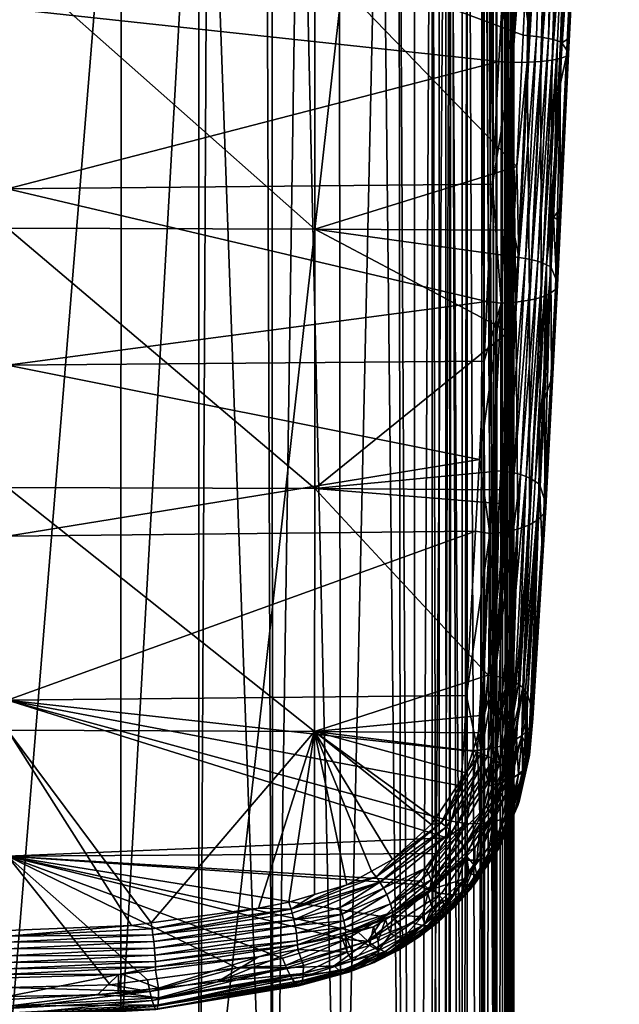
# Model space of a CAD drawing. Extents: x -0.027 to 0.027, y -0.227 to 0.027.
# Tile 18 of 256: x 0 to 0.018, y -0.109 to -0.079. Entities that reach past the tile are written whole.
import ezdxf

# ---------------------------------------------------------------- set-up
doc = ezdxf.new("R2010")
doc.units = 0
doc.layers.add('mesh', color=7, linetype='CONTINUOUS')

msp = doc.modelspace()

# ---------------------------------------------------------------- meshes
at = {"layer": 'mesh'}
mesh = msp.add_polyface(dxfattribs=at)
corners = [(0, -0.10896, 0.174647), (0.004404, -0.108625, 0.173943), (0, -0.108871, 0.174136), (0, -0.108942, 0.175166), (0.004457, -0.108713, 0.174451), (0, -0.108821, 0.175659), (0.004499, -0.108694, 0.174968), (-0.004457, -0.108713, 0.174451), (-0.004498, -0.108694, 0.174968), (0, -0.110743, 0.109225), (-0.00341, -0.123271, 0.116738), (0, -0.152593, 0.134395), (-0.00341, -0.120403, 0.115015), (-0.003412, -0.110798, 0.109244), (0.003409, -0.110798, 0.109244), (0.003409, -0.109902, 0.108706), (0.00341, -0.123271, 0.116738), (-0.013277, -0.162227, 0.162685), (-0.012969, -0.058647, 0.100629), (-0.012971, -0.162154, 0.162806), (-0.012752, -0.162133, 0.162841), (-0.012227, -0.058576, 0.100747), (-0.012228, -0.162083, 0.162925), (-0.013784, -0.162369, 0.162449), (-0.013655, -0.058808, 0.10036), (-0.013657, -0.162317, 0.162536), (-0.015209, -0.114158, 0.125408), (-0.015112, -0.060103, 0.098206), (-0.015161, -0.16475, 0.158457), (0.015161, -0.16475, 0.158457), (0.015112, -0.060103, 0.098206), (0.015209, -0.114158, 0.125408), (-0.005747, -0.123132, 0.116969), (-0.003413, -0.152787, 0.134476), (-0.00795, -0.068128, 0.084795), (-0.007967, -0.122765, 0.11758), (0.005747, -0.123132, 0.116969), (0.007609, -0.177458, 0.150271), (0.007967, -0.122765, 0.11758), (0.014922, -0.063605, 0.092321), (0.014977, -0.172849, 0.157943), (0.01434, -0.1739, 0.156193), (0.01495, -0.172989, 0.157709), (0.014315, -0.064758, 0.090404), (0.010011, -0.122182, 0.11855), (0.011762, -0.17599, 0.152715), (0.011809, -0.121401, 0.11985), (-0.014589, -0.059285, 0.099567), (-0.014244, -0.059051, 0.099956), (-0.014245, -0.16256, 0.162131), (-0.013276, -0.058719, 0.100509), (-0.01275, -0.058626, 0.100664), (-0.014995, -0.059719, 0.098845), (-0.014847, -0.059539, 0.099144), (-0.014996, -0.163228, 0.161019), (-0.013782, -0.058861, 0.100273), (0.014589, -0.059285, 0.099567), (0.014603, -0.162803, 0.161726), (0.014245, -0.16256, 0.162131), (0.013277, -0.162227, 0.162685), (0.01331, -0.058727, 0.100496), (0.013657, -0.162317, 0.162536), (0.012971, -0.162154, 0.162806), (0.01275, -0.058626, 0.100664), (0.012752, -0.162133, 0.162841), (0.012228, -0.162083, 0.162925), (0.012969, -0.058647, 0.100629), (0.014995, -0.059719, 0.098845), (0.01503, -0.059832, 0.098657), (0.014996, -0.163228, 0.161019), (0.013784, -0.162369, 0.162449), (0.013819, -0.058876, 0.100248), (0.013655, -0.058808, 0.10036), (0, -0.045545, 0.093337), (0.012227, -0.058576, 0.100747), (0, -0.167601, 0.166675), (-0.009961, -0.176759, 0.151434), (-0.010011, -0.122182, 0.11855), (-0.011809, -0.121401, 0.11985), (0.009905, -0.176814, 0.151344)]
mesh.append_faces([[corners[k] for k in face] for face in [(0, 1, 2, 2), (3, 4, 0, 0), (5, 6, 3, 3), (7, 0, 2, 2), (8, 3, 0, 0), (9, 10, 11, 11), (9, 12, 10, 10), (13, 12, 9, 9), (9, 14, 15, 15), (9, 16, 14, 14), (11, 16, 9, 9), (17, 18, 19, 19), (20, 21, 22, 22), (23, 24, 25, 25), (26, 27, 28, 28), (29, 30, 31, 31), (32, 12, 13, 13), (32, 10, 12, 12), (33, 10, 32, 32), (32, 34, 35, 35), (15, 14, 36, 36), (14, 16, 36, 36), (36, 37, 38, 38), (31, 39, 40, 40), (41, 42, 43, 43), (44, 45, 46, 46), (47, 48, 49, 49), (25, 50, 17, 17), (19, 51, 20, 20), (18, 51, 19, 19), (52, 53, 54, 54), (49, 55, 23, 23), (48, 55, 49, 49), (56, 57, 58, 58), (59, 60, 61, 61), (62, 60, 59, 59), (63, 64, 65, 65), (63, 62, 64, 64), (66, 60, 62, 62), (67, 68, 69, 69), (70, 71, 58, 58), (61, 71, 70, 70), (60, 72, 61, 61), (73, 74, 75, 75), (75, 22, 21, 21), (76, 77, 78, 78), (76, 35, 77, 77), (38, 79, 44, 44)]])
mesh = msp.add_polyface(dxfattribs=at)
corners = [(0.016847, -0.079999, 0.162351), (0.016816, -0.079924, 0.162796), (0.016834, -0.07955, 0.16272), (0.017177, -0.0729, 0.161828), (0.017201, -0.072955, 0.161416), (0.016788, -0.08007, 0.161894), (0.017115, -0.073033, 0.160786), (0.016626, -0.080136, 0.161439), (0.016887, -0.073087, 0.160275), (0.016362, -0.080192, 0.161018), (0.016563, -0.073124, 0.159855), (0.016013, -0.080232, 0.160664), (0.016594, -0.084659, 0.163754), (0.018327, -0.048662, 0.15883), (0.016975, -0.072742, 0.162944), (0.016652, -0.079668, 0.163799), (0.016593, -0.080932, 0.163955), (0.017965, -0.046671, 0.160718), (0.016391, -0.072647, 0.163804), (0.016252, -0.079539, 0.164446), (0.016077, -0.079509, 0.164576), (0.016439, -0.083047, 0.164605), (0.016603, -0.079642, 0.163922), (0.016401, -0.079572, 0.164289), (0.015924, -0.086233, 0.166011), (0.016519, -0.079607, 0.164111), (0.016073, -0.086285, 0.165859), (0.015997, -0.072616, 0.16396), (0.015798, -0.072604, 0.163999), (0.016244, -0.060517, 0.162972), (0.017207, -0.07297, 0.161306), (0.016982, -0.073065, 0.160487), (0.017142, -0.073014, 0.160941), (0.016732, -0.073105, 0.160075), (0.016382, -0.073134, 0.159707), (0.016193, -0.073144, 0.15955), (0.017238, -0.048913, 0.156392), (0.015982, -0.073146, 0.159444), (0.017979, -0.048866, 0.15704), (0.018228, -0.048824, 0.157472), (0.018373, -0.048774, 0.157937), (0.016836, -0.072704, 0.163331), (0.016915, -0.072724, 0.163136), (0.016097, -0.072622, 0.163941), (0.016561, -0.072665, 0.163664), (0.017722, -0.046611, 0.16131), (0.017391, -0.046574, 0.161604)]
mesh.append_faces([[corners[k] for k in face] for face in [(0, 1, 2, 2), (3, 4, 2, 2), (5, 6, 7, 7), (8, 9, 7, 7), (9, 10, 11, 11), (12, 1, 0, 0), (3, 13, 4, 4), (2, 14, 3, 3), (2, 15, 14, 14), (1, 15, 2, 2), (1, 16, 15, 15), (17, 3, 14, 14), (18, 19, 20, 20), (21, 15, 16, 16), (21, 22, 15, 15), (23, 24, 19, 19), (25, 26, 23, 23), (27, 28, 29, 29), (2, 30, 0, 0), (2, 4, 30, 30), (7, 6, 31, 31), (5, 32, 6, 6), (0, 32, 5, 5), (30, 32, 0, 0), (8, 7, 31, 31), (33, 9, 8, 8), (11, 10, 34, 34), (9, 33, 10, 10), (35, 11, 34, 34), (36, 35, 34, 34), (36, 37, 35, 35), (38, 8, 31, 31), (38, 33, 8, 8), (6, 39, 31, 31), (40, 30, 4, 4), (40, 32, 30, 30), (41, 42, 22, 22), (42, 15, 22, 22), (14, 15, 42, 42), (18, 20, 43, 43), (44, 19, 18, 18), (44, 23, 19, 19), (25, 41, 22, 22), (23, 41, 25, 25), (44, 41, 23, 23), (42, 17, 14, 14), (44, 45, 41, 41), (46, 44, 18, 18)]])
mesh = msp.add_polyface(dxfattribs=at)
corners = [(0, -0.078639, 0.159368), (0.014758, -0.080235, 0.16029), (0.014844, -0.07855, 0.160026), (0, -0.084056, 0.160404), (0.016193, -0.073144, 0.15955), (0.015604, -0.080256, 0.160399), (0.016013, -0.080232, 0.160664), (0.015711, -0.073149, 0.159307), (0.01517, -0.080263, 0.160231), (0.014568, -0.083919, 0.160868), (0.015686, -0.079464, 0.164734), (0.015486, -0.079442, 0.164803), (0.015537, -0.078365, 0.164594), (0.015593, -0.077141, 0.164468), (0.015997, -0.072616, 0.16396), (0.015798, -0.072604, 0.163999), (0.015296, -0.083387, 0.165568), (0.015886, -0.079484, 0.164672), (0.015358, -0.086123, 0.166283), (0.016077, -0.079509, 0.164576), (0.015558, -0.08615, 0.166226), (0.016252, -0.079539, 0.164446), (0.015749, -0.086187, 0.166134), (0.009233, -0.077107, 0.164802), (0.009237, -0.060484, 0.163512), (0.016244, -0.060517, 0.162972), (0, -0.077087, 0.165003), (0.00923, -0.085267, 0.166374), (0, -0.060469, 0.163749), (0, -0.068893, 0.084055), (0.003418, -0.068806, 0.084016), (0.003418, -0.068652, 0.083923), (0, -0.110743, 0.109225), (-0.003418, -0.068806, 0.084016), (0.005581, -0.06851, 0.084158), (0.003391, -0.048965, 0.072093), (0.005747, -0.068499, 0.084176), (0.011225, -0.067072, 0.086552), (0.011809, -0.121401, 0.11985), (0.011756, -0.066758, 0.087075), (0.003409, -0.109902, 0.108706), (0.015209, -0.114158, 0.125408), (0.015209, -0.062408, 0.094314), (0.01515, -0.063087, 0.093183), (0.014959, -0.063521, 0.092461), (0.014922, -0.063605, 0.092321), (0.015123, -0.073133, 0.159178), (0, -0.06774, 0.157825), (0.00878, -0.067719, 0.158034), (0.015402, -0.067671, 0.158492), (0.015982, -0.073146, 0.159444), (0.015549, -0.073145, 0.159269), (0.016806, -0.048916, 0.156211), (0.016097, -0.072622, 0.163941)]
mesh.append_faces([[corners[k] for k in face] for face in [(0, 1, 2, 2), (0, 3, 1, 1), (4, 5, 6, 6), (5, 7, 8, 8), (1, 8, 2, 2), (1, 9, 8, 8), (10, 11, 12, 12), (13, 10, 12, 12), (14, 13, 15, 15), (14, 10, 13, 13), (10, 16, 11, 11), (17, 18, 10, 10), (19, 20, 17, 17), (21, 22, 19, 19), (23, 13, 12, 12), (23, 15, 13, 13), (24, 15, 23, 23), (23, 11, 16, 16), (12, 11, 23, 23), (24, 25, 15, 15), (26, 23, 27, 27), (28, 23, 26, 26), (28, 24, 23, 23), (29, 30, 31, 31), (29, 32, 30, 30), (33, 32, 29, 29), (34, 35, 31, 31), (34, 30, 36, 36), (34, 31, 30, 30), (37, 38, 39, 39), (30, 40, 36, 36), (41, 42, 43, 43), (41, 44, 45, 45), (0, 2, 46, 46), (46, 47, 0, 0), (46, 48, 47, 47), (49, 48, 46, 46), (50, 5, 4, 4), (8, 7, 51, 51), (5, 50, 7, 7), (2, 51, 46, 46), (2, 8, 51, 51), (46, 51, 49, 49), (51, 52, 49, 49), (7, 52, 51, 51), (53, 10, 14, 14), (53, 17, 10, 10), (53, 19, 17, 17)]])
mesh = msp.add_polyface(dxfattribs=at)
corners = [(0, -0.152593, 0.134395), (-0.003413, -0.152787, 0.134476), (-0.003414, -0.17215, 0.146111), (-0.00341, -0.123271, 0.116738), (0, -0.173518, 0.14698), (0.003413, -0.164521, 0.141521), (0.003412, -0.152789, 0.134473), (0.00341, -0.123271, 0.116738), (0.014864, -0.163068, 0.161285), (0.014995, -0.059719, 0.098845), (0.014996, -0.163228, 0.161019), (0.0147, -0.059361, 0.099441), (0.014701, -0.16287, 0.161615), (0.014603, -0.162803, 0.161726), (0.015031, -0.163341, 0.160831), (0.015112, -0.060103, 0.098206), (0.015113, -0.163612, 0.16038), (-0.015112, -0.060103, 0.098206), (-0.015113, -0.163612, 0.16038), (-0.015161, -0.16475, 0.158457), (-0.015209, -0.114158, 0.125408), (-0.015209, -0.165907, 0.156502), (0.015161, -0.16475, 0.158457), (0.015209, -0.114158, 0.125408), (0.015209, -0.165907, 0.156502), (-0.005747, -0.177734, 0.149812), (-0.005747, -0.123132, 0.116969), (-0.008778, -0.177183, 0.150729), (-0.007943, -0.177344, 0.15046), (-0.007967, -0.122765, 0.11758), (-0.014922, -0.172841, 0.157957), (-0.014492, -0.173815, 0.156335), (-0.01495, -0.063754, 0.092073), (-0.014399, -0.173909, 0.156178), (-0.014368, -0.064624, 0.090627), (-0.014316, -0.173993, 0.156039), (-0.01428, -0.064755, 0.090409), (-0.011756, -0.175993, 0.15271), (-0.011809, -0.121401, 0.11985), (-0.013151, -0.175168, 0.154083), (-0.011225, -0.176307, 0.152187), (0.005568, -0.177728, 0.149822), (0.00573, -0.177706, 0.149858), (0.005747, -0.123132, 0.116969), (0.004731, -0.177838, 0.149638), (0.007609, -0.177458, 0.150271), (0.007789, -0.177408, 0.150355), (0.007967, -0.122765, 0.11758), (0.014977, -0.172849, 0.157943), (0.014315, -0.064758, 0.090404), (0.01495, -0.172989, 0.157709), (0.01428, -0.17399, 0.156044), (0.01434, -0.1739, 0.156193), (0.013989, -0.174424, 0.155321), (0.011809, -0.121401, 0.11985), (0.011762, -0.17599, 0.152715), (0.012356, -0.175708, 0.153184), (0.010011, -0.122182, 0.11855), (0.010199, -0.176731, 0.151481), (-0.014603, -0.162803, 0.161726), (-0.014589, -0.059285, 0.099567), (-0.014245, -0.16256, 0.162131), (-0.014701, -0.16287, 0.161615), (-0.014864, -0.163068, 0.161285), (-0.014847, -0.059539, 0.099144), (-0.014996, -0.163228, 0.161019), (-0.01503, -0.059832, 0.098657), (-0.015031, -0.163341, 0.160831), (0.014864, -0.059559, 0.099111), (0.01503, -0.059832, 0.098657), (0, -0.167601, 0.166675), (0.012227, -0.058576, 0.100747), (0.012228, -0.162083, 0.162925), (-0.009961, -0.176759, 0.151434), (-0.013254, -0.175065, 0.154255), (-0.013989, -0.065189, 0.089686), (-0.0132, -0.06581, 0.088653), (0.013304, -0.06578, 0.088703), (0.0132, -0.175045, 0.154288), (0.013152, -0.065933, 0.088447), (0.009905, -0.176814, 0.151344)]
mesh.append_faces([[corners[k] for k in face] for face in [(0, 1, 2, 2), (0, 3, 1, 1), (4, 5, 0, 0), (0, 6, 7, 7), (5, 6, 0, 0), (8, 9, 10, 10), (11, 12, 13, 13), (14, 15, 16, 16), (17, 18, 19, 19), (20, 19, 21, 21), (22, 23, 24, 24), (16, 15, 22, 22), (25, 1, 26, 26), (27, 28, 29, 29), (26, 29, 25, 25), (21, 30, 20, 20), (31, 32, 30, 30), (33, 34, 31, 31), (35, 36, 33, 33), (37, 38, 39, 39), (37, 40, 38, 38), (41, 42, 43, 43), (43, 6, 44, 44), (43, 7, 6, 6), (42, 45, 43, 43), (45, 46, 47, 47), (48, 24, 23, 23), (49, 50, 48, 48), (49, 51, 52, 52), (49, 53, 51, 51), (54, 55, 56, 56), (57, 58, 55, 55), (59, 60, 61, 61), (62, 60, 59, 59), (63, 64, 62, 62), (65, 64, 63, 63), (66, 67, 18, 18), (66, 65, 67, 67), (12, 68, 8, 8), (10, 69, 14, 14), (70, 71, 72, 72), (73, 38, 40, 40), (27, 29, 73, 73), (74, 75, 35, 35), (39, 76, 74, 74), (77, 78, 53, 53), (79, 56, 78, 78), (80, 58, 57, 57)]])
mesh = msp.add_polyface(dxfattribs=at)
corners = [(0, -0.084056, 0.160404), (0.014568, -0.083919, 0.160868), (0.014758, -0.080235, 0.16029), (0.0144, -0.087439, 0.16199), (0, -0.089357, 0.161989), (0.014314, -0.089232, 0.162562), (0.014173, -0.092185, 0.163504), (0.01483, -0.087491, 0.161897), (0.01492, -0.094367, 0.164692), (0.015265, -0.087463, 0.162058), (0.015329, -0.094279, 0.164935), (0.015675, -0.087405, 0.162314), (0.01517, -0.080263, 0.160231), (0.015604, -0.080256, 0.160399), (0.015214, -0.092593, 0.16858), (0.015749, -0.086187, 0.166134), (0.015406, -0.09264, 0.168495), (0.015015, -0.09256, 0.168632), (0.015558, -0.08615, 0.166226), (0.015358, -0.086123, 0.166283), (0.015044, -0.088355, 0.167032), (0.014815, -0.092526, 0.168689), (0.015199, -0.085294, 0.16613), (0.015296, -0.083387, 0.165568), (0.015159, -0.086089, 0.166364), (0.015686, -0.079464, 0.164734), (0.015886, -0.079484, 0.164672), (0.00923, -0.085267, 0.166374), (0.009233, -0.077107, 0.164802), (0.009227, -0.09306, 0.169124), (0, -0.085242, 0.166549), (0, -0.093029, 0.169267), (0, -0.077087, 0.165003), (0, -0.110743, 0.109225), (0.003409, -0.109902, 0.108706), (0.003418, -0.068806, 0.084016), (0.015112, -0.060103, 0.098206), (0.015209, -0.062408, 0.094314), (0.015209, -0.114158, 0.125408), (0.007967, -0.122765, 0.11758), (0.007771, -0.068143, 0.08477), (0.00602, -0.068482, 0.084206), (0.007943, -0.068109, 0.084825), (0.005747, -0.068499, 0.084176), (0.005747, -0.123132, 0.116969), (0.01515, -0.063087, 0.093183), (0.014959, -0.063521, 0.092461), (0.014864, -0.163068, 0.161285), (0.014864, -0.059559, 0.099111), (0.014995, -0.059719, 0.098845), (0.0147, -0.059361, 0.099441), (0.014603, -0.162803, 0.161726), (0.014589, -0.059285, 0.099567), (0.014701, -0.16287, 0.161615), (0.01275, -0.058626, 0.100664), (0.012228, -0.162083, 0.162925), (0.012227, -0.058576, 0.100747), (0.012969, -0.058647, 0.100629), (0.012971, -0.162154, 0.162806), (0.015031, -0.163341, 0.160831), (0.01503, -0.059832, 0.098657), (0.014245, -0.16256, 0.162131), (0.014244, -0.059051, 0.099956), (0.013819, -0.058876, 0.100248), (0.013657, -0.162317, 0.162536), (0.013655, -0.058808, 0.10036), (0.010011, -0.122182, 0.11855), (0.009961, -0.067524, 0.085799), (0.008778, -0.067948, 0.085094)]
mesh.append_faces([[corners[k] for k in face] for face in [(0, 1, 2, 2), (0, 3, 1, 1), (4, 3, 0, 0), (4, 5, 3, 3), (6, 5, 4, 4), (7, 3, 5, 5), (6, 7, 5, 5), (8, 9, 7, 7), (10, 11, 9, 9), (7, 1, 3, 3), (7, 12, 1, 1), (9, 12, 7, 7), (9, 13, 12, 12), (11, 13, 9, 9), (14, 15, 16, 16), (17, 18, 14, 14), (17, 19, 18, 18), (20, 19, 17, 17), (17, 21, 20, 20), (19, 22, 23, 23), (19, 24, 22, 22), (20, 24, 19, 19), (25, 19, 23, 23), (26, 18, 19, 19), (23, 22, 27, 27), (28, 23, 27, 27), (27, 20, 29, 29), (27, 24, 20, 20), (22, 24, 27, 27), (30, 29, 31, 31), (30, 27, 29, 29), (32, 27, 30, 30), (33, 34, 35, 35), (36, 37, 38, 38), (39, 40, 41, 41), (39, 42, 40, 40), (43, 44, 41, 41), (45, 46, 38, 38), (47, 48, 49, 49), (50, 51, 52, 52), (48, 53, 50, 50), (54, 55, 56, 56), (57, 58, 54, 54), (59, 60, 36, 36), (61, 62, 52, 52), (61, 63, 62, 62), (64, 65, 63, 63), (66, 67, 68, 68)]])
mesh = msp.add_polyface(dxfattribs=at)
corners = [(-0.000001, -0.099419, 0.166711), (0.013693, -0.100934, 0.167959), (0.013784, -0.099279, 0.167117), (-0.000001, -0.094489, 0.164109), (0.014173, -0.092185, 0.163504), (0, -0.089357, 0.161989), (0.015329, -0.094279, 0.164935), (0.014703, -0.10083, 0.168242), (0.014944, -0.100746, 0.168406), (0.01492, -0.094367, 0.164692), (0.014486, -0.094413, 0.164539), (0.01483, -0.087491, 0.161897), (0.014114, -0.100919, 0.168031), (0.014216, -0.100916, 0.168049), (0.014541, -0.100858, 0.168178), (0.015015, -0.09256, 0.168632), (0.014784, -0.093101, 0.168917), (0.014815, -0.092526, 0.168689), (0.014761, -0.093511, 0.16908), (0.009227, -0.09306, 0.169124), (0.015044, -0.088355, 0.167032), (0.009223, -0.100355, 0.172908), (0.014314, -0.099867, 0.172427), (0.014146, -0.1004, 0.172771), (0.014439, -0.098665, 0.171715), (0.013974, -0.100946, 0.173122), (0, -0.093029, 0.169267), (0, -0.100318, 0.173015), (0.008778, -0.067948, 0.085094), (0.007943, -0.068109, 0.084825), (0.007967, -0.122765, 0.11758), (0.005747, -0.123132, 0.116969), (0.00602, -0.068482, 0.084206), (0.010011, -0.122182, 0.11855), (0.014977, -0.172849, 0.157943), (0.014492, -0.064579, 0.0907), (0.014398, -0.064674, 0.090543), (0.014922, -0.063605, 0.092321), (0.014315, -0.064758, 0.090404), (0.011756, -0.066758, 0.087075), (0.012356, -0.175708, 0.153184), (0.013152, -0.065933, 0.088447), (0.014055, -0.094341, 0.164602), (0.014603, -0.101199, 0.173066), (0.014417, -0.101103, 0.173115), (0.015027, -0.098783, 0.171576), (0.014635, -0.09869, 0.171694), (0.014224, -0.101024, 0.173132), (0.015245, -0.098874, 0.171443), (0.014774, -0.10131, 0.172986), (0.015406, -0.09264, 0.168495), (0.015214, -0.092593, 0.16858), (0.011225, -0.067072, 0.086552), (0.009961, -0.067524, 0.085799), (0.013304, -0.06578, 0.088703), (0.013989, -0.174424, 0.155321), (0.0132, -0.175045, 0.154288)]
mesh.append_faces([[corners[k] for k in face] for face in [(0, 1, 2, 2), (3, 4, 5, 5), (6, 7, 8, 8), (9, 7, 6, 6), (10, 11, 4, 4), (9, 11, 10, 10), (12, 10, 2, 2), (13, 10, 12, 12), (13, 9, 10, 10), (14, 9, 13, 13), (14, 7, 9, 9), (15, 16, 17, 17), (18, 16, 15, 15), (19, 17, 16, 16), (19, 20, 17, 17), (21, 22, 23, 23), (21, 24, 22, 22), (19, 24, 21, 21), (19, 18, 24, 24), (16, 18, 19, 19), (23, 25, 21, 21), (26, 21, 27, 27), (26, 19, 21, 21), (28, 29, 30, 30), (31, 30, 32, 32), (30, 33, 28, 28), (34, 35, 36, 36), (34, 37, 35, 35), (38, 34, 36, 36), (39, 40, 41, 41), (3, 42, 4, 4), (0, 42, 3, 3), (2, 42, 0, 0), (10, 42, 2, 2), (10, 4, 42, 42), (43, 44, 45, 45), (46, 22, 24, 24), (46, 47, 22, 22), (46, 44, 47, 47), (46, 45, 44, 44), (45, 48, 49, 49), (46, 50, 45, 45), (46, 15, 51, 51), (46, 18, 15, 15), (24, 18, 46, 46), (52, 53, 33, 33), (54, 55, 38, 38), (41, 56, 54, 54)]])
mesh = msp.add_polyface(dxfattribs=at)
corners = [(0.012537, -0.106136, 0.17415), (0.012456, -0.105919, 0.174533), (0.012756, -0.105655, 0.174332), (0.012674, -0.105122, 0.170823), (0.012304, -0.104957, 0.170636), (0.011312, -0.105931, 0.171338), (0.013986, -0.10501, 0.172448), (0.01345, -0.105605, 0.172609), (0.013585, -0.105423, 0.173037), (0.013803, -0.105167, 0.172022), (0.013235, -0.105715, 0.172176), (0.01368, -0.105219, 0.171812), (0.012178, -0.106611, 0.172846), (0.012736, -0.10618, 0.172521), (0.01261, -0.106195, 0.172306), (0.012939, -0.106084, 0.172966), (0.012366, -0.10653, 0.173302), (0.013067, -0.10591, 0.173401), (0.012486, -0.106365, 0.173746), (0.01312, -0.105678, 0.173799), (0.013068, -0.105382, 0.174123), (0.013383, -0.105262, 0.171419), (0.013638, -0.105188, 0.173431), (0.013757, -0.104777, 0.173661), (0.011085, -0.106854, 0.172286), (0.01247, -0.106188, 0.1721), (0.012163, -0.106112, 0.171732), (0.011336, -0.106974, 0.172691), (0.011451, -0.107, 0.172913), (0.013038, -0.105227, 0.171084), (0.011555, -0.107003, 0.173143), (0.011724, -0.106937, 0.173612), (0.011834, -0.106783, 0.174066), (0.011882, -0.10656, 0.174476), (0.011845, -0.106255, 0.174797), (0.010819, -0.10666, 0.171951), (0.011809, -0.121401, 0.11985), (0.012356, -0.175708, 0.153184), (0.011756, -0.066758, 0.087075), (0.012782, -0.105088, 0.174817), (0.012627, -0.10524, 0.174933), (0.011557, -0.105891, 0.175456), (0.011572, -0.105788, 0.175613), (0.012726, -0.104811, 0.175082), (0.011505, -0.105536, 0.175774), (0.01278, -0.104969, 0.174963)]
mesh.append_faces([[corners[k] for k in face] for face in [(0, 1, 2, 2), (3, 4, 5, 5), (6, 7, 8, 8), (9, 10, 7, 7), (11, 10, 9, 9), (12, 13, 14, 14), (12, 15, 13, 13), (16, 15, 12, 12), (16, 17, 15, 15), (18, 17, 16, 16), (18, 19, 17, 17), (0, 19, 18, 18), (0, 20, 19, 19), (2, 20, 0, 0), (14, 11, 21, 21), (14, 10, 11, 11), (13, 10, 14, 14), (13, 7, 10, 10), (15, 7, 13, 13), (15, 8, 7, 7), (17, 8, 15, 15), (17, 22, 8, 8), (19, 22, 17, 17), (20, 23, 19, 19), (24, 25, 26, 26), (27, 28, 25, 25), (26, 21, 29, 29), (25, 21, 26, 26), (25, 14, 21, 21), (28, 14, 25, 25), (28, 12, 14, 14), (30, 16, 12, 12), (31, 16, 30, 30), (31, 18, 16, 16), (32, 18, 31, 31), (32, 0, 18, 18), (33, 0, 32, 32), (33, 1, 0, 0), (34, 1, 33, 33), (29, 3, 35, 35), (36, 37, 38, 38), (20, 2, 39, 39), (1, 40, 2, 2), (1, 41, 40, 40), (1, 34, 41, 41), (41, 39, 40, 40), (42, 39, 41, 41), (43, 42, 44, 44), (43, 45, 42, 42)]])
mesh = msp.add_polyface(dxfattribs=at)
corners = [(0, -0.108614, 0.1761), (-0.000001, -0.108317, 0.176422), (0.002709, -0.10827, 0.176383), (0.004279, -0.108174, 0.173071), (0.004207, -0.107818, 0.172718), (0.003088, -0.107969, 0.17283), (0.00333, -0.108202, 0.176329), (0.004534, -0.10807, 0.176223), (0.00454, -0.108365, 0.175899), (0.006306, -0.107877, 0.176066), (0.00888, -0.107727, 0.175173), (0.004526, -0.108573, 0.175459), (0.008836, -0.107925, 0.174638), (0.004499, -0.108694, 0.174968), (0.008753, -0.107998, 0.17404), (0.004457, -0.108713, 0.174451), (0.006895, -0.107455, 0.172449), (0, -0.108682, 0.173664), (0, -0.108415, 0.173255), (0.004343, -0.108439, 0.173475), (0, -0.108871, 0.174136), (0.004404, -0.108625, 0.173943), (0, -0.10896, 0.174647), (0, -0.108942, 0.175166), (0, -0.108821, 0.175659), (-0.001259, -0.108338, 0.176439), (-0.000002, -0.10776, 0.177087), (-0.000715, -0.107783, 0.177107), (0.003334, -0.107657, 0.176992), (0.003439, -0.107654, 0.176989), (0.004444, -0.107526, 0.176873), (0.011225, -0.067072, 0.086552), (0.010011, -0.122182, 0.11855), (0.011809, -0.121401, 0.11985), (-0.000002, -0.108053, 0.172893), (-0.001033, -0.108081, 0.172914), (0.008882, -0.10763, 0.175319), (0.008855, -0.107839, 0.174871), (0.008803, -0.107954, 0.174402), (0.008723, -0.107979, 0.173888), (0.008638, -0.107924, 0.173451), (0.008381, -0.107461, 0.172553), (0.008498, -0.107713, 0.172908), (0.01013, -0.107624, 0.173611), (0.010247, -0.10759, 0.174105), (0.010059, -0.107602, 0.173366), (0.00998, -0.107556, 0.173129)]
mesh.append_faces([[corners[k] for k in face] for face in [(0, 1, 2, 2), (3, 4, 5, 5), (6, 7, 8, 8), (9, 8, 7, 7), (8, 10, 11, 11), (12, 13, 11, 11), (13, 14, 15, 15), (3, 16, 4, 4), (17, 3, 18, 18), (17, 19, 3, 3), (20, 19, 17, 17), (20, 21, 19, 19), (22, 15, 21, 21), (23, 13, 15, 15), (24, 11, 13, 13), (0, 11, 24, 24), (0, 8, 11, 11), (2, 8, 0, 0), (2, 6, 8, 8), (25, 1, 0, 0), (26, 25, 27, 27), (26, 1, 25, 25), (28, 1, 26, 26), (28, 2, 1, 1), (28, 6, 2, 2), (29, 6, 28, 28), (29, 7, 6, 6), (29, 30, 7, 7), (31, 32, 33, 33), (18, 34, 35, 35), (34, 3, 5, 5), (9, 36, 8, 8), (11, 10, 37, 37), (8, 36, 10, 10), (12, 11, 37, 37), (38, 13, 12, 12), (15, 14, 39, 39), (13, 38, 14, 14), (40, 15, 39, 39), (40, 21, 15, 15), (19, 41, 3, 3), (21, 42, 19, 19), (40, 42, 21, 21), (18, 3, 34, 34), (14, 43, 39, 39), (38, 44, 14, 14), (44, 38, 12, 12), (45, 40, 39, 39), (46, 42, 40, 40)]])
mesh = msp.add_polyface(dxfattribs=at)
corners = [(-0.000001, -0.104105, 0.169769), (0.004207, -0.107818, 0.172718), (0.006895, -0.107455, 0.172449), (0.00826, -0.107166, 0.172239), (0.010163, -0.106607, 0.171835), (0.003088, -0.107969, 0.17283), (0.004534, -0.10807, 0.176223), (0.007538, -0.107133, 0.176516), (0.006306, -0.107877, 0.176066), (0.004444, -0.107526, 0.176873), (0, -0.107654, 0.177242), (-0.000002, -0.10776, 0.177087), (-0.000715, -0.107783, 0.177107), (0.004342, -0.106284, 0.17715), (0.004312, -0.106106, 0.17703), (0.00754, -0.105666, 0.17664), (-0.004342, -0.106284, 0.17715), (0, -0.106506, 0.17735), (0, -0.106688, 0.177426), (0.00445, -0.107428, 0.177036), (0.003439, -0.107654, 0.176989), (0.003334, -0.107657, 0.176992), (0, -0.10749, 0.17735), (0.004443, -0.107264, 0.177145), (0, -0.107301, 0.177429), (0.004431, -0.107076, 0.177224), (0, -0.107097, 0.177469), (0.004414, -0.106872, 0.177265), (0, -0.106888, 0.177468), (0.004392, -0.106664, 0.177265), (0.004368, -0.106464, 0.177225), (0.003722, -0.106186, 0.177101), (0.005747, -0.068499, 0.084176), (0.003409, -0.109902, 0.108706), (0.005747, -0.123132, 0.116969), (-0.000002, -0.108053, 0.172893), (0.008886, -0.107389, 0.175681), (0.008882, -0.10763, 0.175319), (0.004279, -0.108174, 0.173071), (0.008381, -0.107461, 0.172553), (0.004343, -0.108439, 0.173475), (0.008498, -0.107713, 0.172908), (0.008518, -0.105692, 0.176603), (0.008551, -0.105818, 0.176641), (0.008599, -0.106014, 0.176676), (0.008636, -0.106188, 0.176683), (0.008676, -0.106421, 0.176635), (0.008705, -0.106652, 0.176528), (0.008713, -0.106767, 0.176437), (0.000001, -0.106334, 0.177233), (-0.000367, -0.106349, 0.177246)]
mesh.append_faces([[corners[k] for k in face] for face in [(0, 1, 2, 2), (0, 3, 4, 4), (2, 3, 0, 0), (0, 5, 1, 1), (6, 7, 8, 8), (6, 9, 7, 7), (10, 11, 12, 12), (13, 14, 15, 15), (16, 17, 18, 18), (19, 20, 21, 21), (19, 9, 20, 20), (7, 9, 19, 19), (10, 21, 11, 11), (10, 19, 21, 21), (22, 19, 10, 10), (22, 23, 19, 19), (24, 23, 22, 22), (24, 25, 23, 23), (26, 25, 24, 24), (26, 27, 25, 25), (28, 27, 26, 26), (28, 29, 27, 27), (18, 29, 28, 28), (18, 30, 29, 29), (17, 30, 18, 18), (17, 13, 30, 30), (31, 13, 17, 17), (31, 14, 13, 13), (32, 33, 34, 34), (0, 35, 5, 5), (36, 37, 8, 8), (38, 39, 2, 2), (40, 41, 39, 39), (13, 42, 30, 30), (15, 42, 13, 13), (30, 43, 44, 44), (42, 43, 30, 30), (44, 29, 30, 30), (45, 29, 44, 44), (45, 27, 29, 29), (27, 46, 25, 25), (45, 46, 27, 27), (25, 47, 23, 23), (46, 47, 25, 25), (48, 19, 23, 23), (48, 7, 19, 19), (17, 49, 31, 31), (50, 49, 17, 17)]])
mesh = msp.add_polyface(dxfattribs=at)
corners = [(0.015681, -0.09415, 0.165261), (0.016026, -0.087318, 0.162657), (0.015675, -0.087405, 0.162314), (0.015946, -0.093988, 0.165648), (0.016292, -0.087206, 0.163064), (0.01611, -0.093806, 0.166066), (0.016456, -0.08708, 0.163504), (0.016171, -0.093618, 0.166483), (0.016518, -0.086947, 0.163945), (0.01634, -0.089767, 0.165358), (0.016576, -0.085016, 0.163866), (0.016594, -0.084659, 0.163754), (0.016488, -0.086798, 0.164426), (0.016013, -0.080232, 0.160664), (0.015604, -0.080256, 0.160399), (0.016362, -0.080192, 0.161018), (0.016626, -0.080136, 0.161439), (0.016788, -0.08007, 0.161894), (0.016847, -0.079999, 0.162351), (0.016593, -0.080932, 0.163955), (0.016816, -0.079924, 0.162796), (0.016395, -0.084907, 0.165091), (0.01585, -0.092845, 0.168074), (0.016191, -0.086342, 0.165688), (0.016106, -0.089697, 0.166609), (0.015731, -0.092769, 0.168236), (0.016073, -0.086285, 0.165859), (0.015581, -0.092699, 0.168379), (0.015924, -0.086233, 0.166011), (0.015406, -0.09264, 0.168495), (0.015749, -0.086187, 0.166134), (0.015214, -0.092593, 0.16858), (0.015558, -0.08615, 0.166226), (0.016519, -0.079607, 0.164111), (0.016603, -0.079642, 0.163922), (0.016439, -0.083047, 0.164605), (0.01619, -0.088057, 0.166033), (0.016123, -0.090371, 0.166653), (0.016077, -0.079509, 0.164576), (0.016252, -0.079539, 0.164446), (0.016401, -0.079572, 0.164289), (0.016357, -0.084731, 0.165029), (0.016321, -0.086402, 0.165518), (0.015976, -0.092934, 0.16787)]
mesh.append_faces([[corners[k] for k in face] for face in [(0, 1, 2, 2), (3, 4, 1, 1), (5, 6, 4, 4), (7, 8, 6, 6), (9, 8, 7, 7), (8, 10, 11, 11), (8, 12, 10, 10), (9, 12, 8, 8), (2, 13, 14, 14), (1, 13, 2, 2), (1, 15, 13, 13), (4, 15, 1, 1), (4, 16, 15, 15), (6, 16, 4, 4), (6, 17, 16, 16), (8, 17, 6, 6), (8, 18, 17, 17), (11, 18, 8, 8), (11, 19, 20, 20), (11, 21, 19, 19), (21, 10, 12, 12), (11, 10, 21, 21), (22, 23, 24, 24), (25, 23, 22, 22), (25, 26, 23, 23), (27, 26, 25, 25), (27, 28, 26, 26), (29, 28, 27, 27), (29, 30, 28, 28), (31, 32, 30, 30), (33, 34, 35, 35), (36, 24, 23, 23), (37, 24, 36, 36), (38, 30, 32, 32), (39, 28, 30, 30), (40, 26, 28, 28), (33, 23, 26, 26), (35, 23, 33, 33), (35, 41, 23, 23), (19, 41, 35, 35), (19, 21, 41, 41), (42, 9, 37, 37), (42, 12, 9, 9), (21, 12, 42, 42), (37, 36, 42, 42), (42, 41, 21, 21), (42, 23, 41, 41), (36, 23, 42, 42), (37, 43, 24, 24)]])
mesh = msp.add_polyface(dxfattribs=at)
corners = [(0.015677, -0.101073, 0.170572), (0.015598, -0.10083, 0.170932), (0.015753, -0.099692, 0.170205), (0.015621, -0.101313, 0.170187), (0.015714, -0.100151, 0.169457), (0.01568, -0.100241, 0.169308), (0.015681, -0.09415, 0.165261), (0.015329, -0.094279, 0.164935), (0.015125, -0.100683, 0.168529), (0.014944, -0.100746, 0.168406), (0.016171, -0.093618, 0.166483), (0.016139, -0.093415, 0.166926), (0.01634, -0.089767, 0.165358), (0.016059, -0.094862, 0.167549), (0.01611, -0.093806, 0.166066), (0.015946, -0.093988, 0.165648), (0.015265, -0.087463, 0.162058), (0.01492, -0.094367, 0.164692), (0.015675, -0.087405, 0.162314), (0.016026, -0.087318, 0.162657), (0.016292, -0.087206, 0.163064), (0.016456, -0.08708, 0.163504), (0.015553, -0.100379, 0.169069), (0.015457, -0.100482, 0.168891), (0.015291, -0.100582, 0.16871), (0.015614, -0.099233, 0.17086), (0.015542, -0.100115, 0.171382), (0.016123, -0.090371, 0.166653), (0.014774, -0.10131, 0.172986), (0.015245, -0.098874, 0.171443), (0.01535, -0.098943, 0.171335), (0.015581, -0.092699, 0.168379), (0.015731, -0.092769, 0.168236), (0.015781, -0.099972, 0.169755), (0.015451, -0.100487, 0.171619), (0.015976, -0.092934, 0.16787), (0.015472, -0.099036, 0.171186), (0.015561, -0.099134, 0.171025), (0.015077, -0.101679, 0.172584), (0.01492, -0.101431, 0.172878), (0.01585, -0.092845, 0.168074), (0.015027, -0.098783, 0.171576), (0.015406, -0.09264, 0.168495), (0.016106, -0.089697, 0.166609), (0.014635, -0.09869, 0.171694), (0.015214, -0.092593, 0.16858)]
mesh.append_faces([[corners[k] for k in face] for face in [(0, 1, 2, 2), (3, 4, 5, 5), (6, 7, 8, 8), (7, 9, 8, 8), (10, 11, 12, 12), (10, 13, 11, 11), (14, 5, 4, 4), (14, 15, 5, 5), (7, 16, 17, 17), (6, 18, 7, 7), (15, 19, 6, 6), (14, 20, 15, 15), (10, 21, 14, 14), (15, 22, 5, 5), (15, 23, 22, 22), (6, 23, 15, 15), (6, 24, 23, 23), (8, 24, 6, 6), (25, 2, 1, 1), (1, 26, 25, 25), (27, 12, 11, 11), (28, 29, 30, 30), (31, 30, 29, 29), (32, 30, 31, 31), (2, 33, 0, 0), (33, 14, 4, 4), (33, 10, 14, 14), (33, 13, 10, 10), (2, 13, 33, 33), (1, 34, 26, 26), (2, 25, 35, 35), (35, 13, 2, 2), (35, 11, 13, 13), (27, 11, 35, 35), (34, 36, 37, 37), (38, 36, 34, 34), (37, 26, 34, 34), (25, 26, 37, 37), (39, 30, 36, 36), (35, 25, 37, 37), (40, 36, 32, 32), (35, 36, 40, 40), (35, 37, 36, 36), (31, 41, 42, 42), (40, 43, 35, 35), (44, 45, 42, 42), (31, 29, 41, 41), (32, 36, 30, 30)]])
mesh = msp.add_polyface(dxfattribs=at)
corners = [(0.015202, -0.10174, 0.169429), (0.014855, -0.101891, 0.169114), (0.014588, -0.103083, 0.169899), (0.014703, -0.10083, 0.168242), (0.014451, -0.101987, 0.168874), (0.014196, -0.103135, 0.169629), (0.014216, -0.100916, 0.168049), (0.014114, -0.100919, 0.168031), (0.014541, -0.100858, 0.168178), (0.014944, -0.100746, 0.168406), (0.015125, -0.100683, 0.168529), (0.015291, -0.100582, 0.16871), (0.015344, -0.101645, 0.169607), (0.015457, -0.100482, 0.168891), (0.015463, -0.101541, 0.169796), (0.015553, -0.100379, 0.169069), (0.015555, -0.10143, 0.16999), (0.01568, -0.100241, 0.169308), (0.015621, -0.101313, 0.170187), (0.015063, -0.102887, 0.170426), (0.015178, -0.102794, 0.170622), (0.015268, -0.10269, 0.170821), (0.015331, -0.102578, 0.171021), (0.01537, -0.10246, 0.171217), (0.015677, -0.101073, 0.170572), (0.015385, -0.102338, 0.171406), (0.015598, -0.10083, 0.170932), (0.015494, -0.101599, 0.171423), (0.014146, -0.1004, 0.172771), (0.014224, -0.101024, 0.173132), (0.013974, -0.100946, 0.173122), (0.014314, -0.099867, 0.172427), (0.013187, -0.103227, 0.174591), (0.014417, -0.101103, 0.173115), (0.014603, -0.101199, 0.173066), (0.014774, -0.10131, 0.172986), (0.01492, -0.101431, 0.172878), (0.014373, -0.102613, 0.173681), (0.015077, -0.101679, 0.172584), (0.015051, -0.102116, 0.172659), (0.014558, -0.102895, 0.173428), (0.014481, -0.102757, 0.173564), (0.015037, -0.101557, 0.172748), (0.01535, -0.098943, 0.171335), (0.015272, -0.102151, 0.1718), (0.015781, -0.099972, 0.169755), (0.015714, -0.100151, 0.169457), (0.015451, -0.100487, 0.171619), (0.015147, -0.101727, 0.17241), (0.015472, -0.099036, 0.171186), (0.015027, -0.098783, 0.171576)]
mesh.append_faces([[corners[k] for k in face] for face in [(0, 1, 2, 2), (3, 4, 1, 1), (5, 6, 7, 7), (4, 6, 5, 5), (4, 8, 6, 6), (3, 8, 4, 4), (1, 9, 3, 3), (1, 10, 9, 9), (0, 10, 1, 1), (0, 11, 10, 10), (12, 11, 0, 0), (12, 13, 11, 11), (14, 13, 12, 12), (14, 15, 13, 13), (16, 15, 14, 14), (16, 17, 15, 15), (18, 17, 16, 16), (19, 12, 0, 0), (20, 14, 12, 12), (21, 16, 14, 14), (22, 16, 21, 21), (22, 18, 16, 16), (23, 18, 22, 22), (23, 24, 18, 18), (25, 24, 23, 23), (25, 26, 24, 24), (27, 26, 25, 25), (28, 29, 30, 30), (28, 31, 29, 29), (32, 33, 34, 34), (35, 36, 37, 37), (38, 39, 40, 40), (41, 36, 42, 42), (41, 37, 36, 36), (35, 43, 36, 36), (42, 38, 41, 41), (25, 44, 27, 27), (24, 45, 18, 18), (45, 46, 18, 18), (27, 47, 26, 26), (27, 48, 47, 47), (44, 48, 27, 27), (44, 39, 48, 48), (38, 48, 39, 39), (47, 48, 38, 38), (36, 49, 42, 42), (34, 50, 35, 35), (42, 49, 38, 38)]])
mesh = msp.add_polyface(dxfattribs=at)
corners = [(0.014114, -0.100919, 0.168031), (0.013693, -0.100934, 0.167959), (0.013607, -0.101995, 0.168629), (0.014196, -0.103135, 0.169629), (0.013781, -0.103125, 0.16944), (0.012674, -0.105122, 0.170823), (0.01372, -0.104228, 0.170376), (0.013324, -0.103053, 0.169329), (0.013638, -0.105188, 0.173431), (0.013757, -0.104777, 0.173661), (0.013865, -0.104629, 0.173553), (0.014097, -0.104671, 0.173048), (0.01404, -0.104391, 0.17338), (0.014081, -0.104794, 0.172858), (0.013585, -0.105423, 0.173037), (0.014044, -0.104908, 0.172657), (0.013986, -0.10501, 0.172448), (0.013905, -0.105097, 0.172236), (0.01345, -0.105605, 0.172609), (0.013803, -0.105167, 0.172022), (0.01312, -0.105678, 0.173799), (0.013191, -0.103551, 0.169658), (0.012908, -0.104023, 0.169985), (0.013038, -0.105227, 0.171084), (0.013383, -0.105262, 0.171419), (0.014092, -0.104222, 0.170679), (0.01368, -0.105219, 0.171812), (0.014412, -0.104144, 0.171045), (0.014544, -0.104078, 0.171244), (0.013784, -0.099279, 0.167117), (0.013023, -0.103102, 0.174572), (0.012839, -0.102987, 0.174521), (0.013767, -0.101605, 0.173546), (0.014224, -0.101024, 0.173132), (0.013974, -0.100946, 0.173122), (0.014417, -0.101103, 0.173115), (0.014603, -0.101199, 0.173066), (0.013345, -0.103371, 0.174579), (0.013187, -0.103227, 0.174591), (0.013489, -0.103526, 0.174533), (0.013612, -0.103688, 0.174455), (0.012645, -0.10464, 0.175177), (0.014373, -0.102613, 0.173681), (0.013708, -0.103847, 0.17435), (0.012726, -0.104811, 0.175082), (0.014774, -0.10131, 0.172986), (0.013775, -0.103996, 0.174223), (0.01278, -0.104969, 0.174963), (0.014558, -0.102895, 0.173428), (0.013782, -0.104108, 0.174072), (0.01404, -0.103855, 0.17388), (0.012782, -0.105088, 0.174817), (0.013068, -0.105382, 0.174123)]
mesh.append_faces([[corners[k] for k in face] for face in [(0, 1, 2, 2), (3, 4, 5, 5), (5, 6, 3, 3), (4, 2, 7, 7), (4, 0, 2, 2), (3, 0, 4, 4), (8, 9, 10, 10), (11, 10, 12, 12), (11, 8, 10, 10), (13, 8, 11, 11), (13, 14, 8, 8), (15, 14, 13, 13), (16, 14, 15, 15), (17, 18, 16, 16), (19, 18, 17, 17), (20, 9, 8, 8), (4, 21, 22, 22), (7, 21, 4, 4), (23, 6, 5, 5), (24, 6, 23, 23), (24, 25, 6, 6), (26, 25, 24, 24), (19, 27, 26, 26), (17, 28, 19, 19), (0, 29, 1, 1), (30, 31, 32, 32), (33, 32, 34, 34), (33, 30, 32, 32), (35, 30, 33, 33), (36, 37, 38, 38), (38, 30, 35, 35), (39, 40, 41, 41), (39, 42, 40, 40), (43, 40, 42, 42), (44, 40, 43, 43), (44, 41, 40, 40), (37, 45, 39, 39), (36, 45, 37, 37), (43, 46, 47, 47), (43, 48, 46, 46), (12, 49, 50, 50), (10, 49, 12, 12), (9, 49, 10, 10), (9, 51, 49, 49), (52, 51, 9, 9), (49, 46, 50, 50), (47, 49, 51, 51), (47, 46, 49, 49)]])
mesh = msp.add_polyface(dxfattribs=at)
corners = [(-0.000001, -0.104105, 0.169769), (0.012304, -0.104957, 0.170636), (0.012409, -0.104853, 0.170561), (0.011312, -0.105931, 0.171338), (0.010535, -0.106388, 0.171674), (-0.000001, -0.099419, 0.166711), (0.013607, -0.101995, 0.168629), (0.013693, -0.100934, 0.167959), (0.013324, -0.103053, 0.169329), (0.013191, -0.103551, 0.169658), (0.012908, -0.104023, 0.169985), (0.012674, -0.105122, 0.170823), (0.013781, -0.103125, 0.16944), (0.011075, -0.104724, 0.175814), (0.010937, -0.104554, 0.175713), (0.011559, -0.104205, 0.175434), (0.013023, -0.103102, 0.174572), (0.012725, -0.103157, 0.174641), (0.012839, -0.102987, 0.174521), (0.013708, -0.103847, 0.17435), (0.01278, -0.104969, 0.174963), (0.012726, -0.104811, 0.175082), (0.010196, -0.104969, 0.176045), (0.011294, -0.105064, 0.175886), (0.009988, -0.105647, 0.176367), (0.011187, -0.104885, 0.175867), (0.01254, -0.104463, 0.175243), (0.013489, -0.103526, 0.174533), (0.012645, -0.10464, 0.175177), (0.013345, -0.103371, 0.174579), (0.013187, -0.103227, 0.174591), (0.011391, -0.105254, 0.175869), (0.009223, -0.100355, 0.172908), (0.013767, -0.101605, 0.173546), (0.013974, -0.100946, 0.173122), (0.00754, -0.105666, 0.17664), (0.004312, -0.106106, 0.17703), (0.008453, -0.105486, 0.176482), (0.009219, -0.105259, 0.17629), (0, -0.100318, 0.173015), (0.003722, -0.106186, 0.177101), (0.012756, -0.105655, 0.174332), (0.012627, -0.10524, 0.174933), (0.012782, -0.105088, 0.174817), (0.011572, -0.105788, 0.175613), (0.011505, -0.105536, 0.175774), (0.008518, -0.105692, 0.176603), (0.000001, -0.106334, 0.177233), (-0.000367, -0.106349, 0.177246)]
mesh.append_faces([[corners[k] for k in face] for face in [(0, 1, 2, 2), (0, 3, 1, 1), (4, 3, 0, 0), (5, 6, 7, 7), (5, 8, 6, 6), (5, 9, 8, 8), (0, 9, 5, 5), (0, 10, 9, 9), (2, 10, 0, 0), (11, 2, 1, 1), (11, 10, 2, 2), (12, 10, 11, 11), (13, 14, 15, 15), (16, 17, 18, 18), (19, 20, 21, 21), (13, 22, 14, 14), (23, 24, 25, 25), (26, 27, 28, 28), (29, 27, 26, 26), (16, 15, 17, 17), (16, 13, 15, 15), (30, 13, 16, 16), (30, 25, 13, 13), (29, 25, 30, 30), (29, 23, 25, 25), (26, 23, 29, 29), (26, 31, 23, 23), (32, 14, 22, 22), (32, 15, 14, 14), (32, 17, 15, 15), (18, 17, 32, 32), (32, 33, 18, 18), (32, 34, 33, 33), (32, 35, 36, 36), (32, 37, 35, 35), (32, 38, 37, 37), (22, 38, 32, 32), (39, 36, 40, 40), (39, 32, 36, 36), (41, 42, 43, 43), (44, 20, 43, 43), (45, 28, 21, 21), (13, 46, 22, 22), (25, 46, 13, 13), (26, 28, 45, 45), (45, 31, 26, 26), (40, 47, 39, 39), (39, 47, 48, 48)]])
mesh = msp.add_polyface(dxfattribs=at)
corners = [(0.014855, -0.101891, 0.169114), (0.014196, -0.103135, 0.169629), (0.014588, -0.103083, 0.169899), (0.014451, -0.101987, 0.168874), (0.014092, -0.104222, 0.170679), (0.014412, -0.104144, 0.171045), (0.01372, -0.104228, 0.170376), (0.014544, -0.104078, 0.171244), (0.014925, -0.102967, 0.170238), (0.015063, -0.102887, 0.170426), (0.014653, -0.103997, 0.171449), (0.015178, -0.102794, 0.170622), (0.014738, -0.103901, 0.171655), (0.015268, -0.10269, 0.170821), (0.0148, -0.103794, 0.171858), (0.015331, -0.102578, 0.171021), (0.014838, -0.103678, 0.172056), (0.01537, -0.10246, 0.171217), (0.014853, -0.103556, 0.172245), (0.015385, -0.102338, 0.171406), (0.015202, -0.10174, 0.169429), (0.015344, -0.101645, 0.169607), (0.015463, -0.101541, 0.169796), (0.01368, -0.105219, 0.171812), (0.013803, -0.105167, 0.172022), (0.013905, -0.105097, 0.172236), (0.013986, -0.10501, 0.172448), (0.014044, -0.104908, 0.172657), (0.014081, -0.104794, 0.172858), (0.014097, -0.104671, 0.173048), (0.014774, -0.10131, 0.172986), (0.014373, -0.102613, 0.173681), (0.013489, -0.103526, 0.174533), (0.01404, -0.103855, 0.17388), (0.013775, -0.103996, 0.174223), (0.014558, -0.102895, 0.173428), (0.013708, -0.103847, 0.17435), (0.014481, -0.102757, 0.173564), (0.015077, -0.101679, 0.172584), (0.01404, -0.104391, 0.17338), (0.014741, -0.103434, 0.172682), (0.015272, -0.102151, 0.1718), (0.015051, -0.102116, 0.172659), (0.014545, -0.102987, 0.17327)]
mesh.append_faces([[corners[k] for k in face] for face in [(0, 1, 2, 2), (0, 3, 1, 1), (2, 4, 5, 5), (1, 4, 2, 2), (1, 6, 4, 4), (7, 8, 5, 5), (7, 9, 8, 8), (10, 9, 7, 7), (10, 11, 9, 9), (12, 11, 10, 10), (12, 13, 11, 11), (14, 13, 12, 12), (14, 15, 13, 13), (16, 15, 14, 14), (16, 17, 15, 15), (18, 17, 16, 16), (18, 19, 17, 17), (8, 2, 5, 5), (8, 20, 2, 2), (9, 20, 8, 8), (11, 21, 9, 9), (13, 22, 11, 11), (23, 5, 4, 4), (24, 7, 5, 5), (25, 10, 7, 7), (26, 10, 25, 25), (26, 12, 10, 10), (27, 12, 26, 26), (27, 14, 12, 12), (28, 14, 27, 27), (28, 16, 14, 14), (29, 16, 28, 28), (29, 18, 16, 16), (30, 31, 32, 32), (33, 34, 35, 35), (36, 31, 37, 37), (37, 35, 36, 36), (37, 38, 35, 35), (29, 39, 40, 40), (18, 40, 41, 41), (41, 19, 18, 18), (40, 18, 29, 29), (40, 42, 41, 41), (40, 43, 42, 42), (39, 43, 40, 40), (39, 33, 43, 43), (33, 35, 43, 43), (35, 42, 43, 43)]])
mesh = msp.add_polyface(dxfattribs=at)
corners = [(-0.000001, -0.104105, 0.169769), (0.010163, -0.106607, 0.171835), (0.010535, -0.106388, 0.171674), (0.008348, -0.107389, 0.172453), (0.00826, -0.107166, 0.172239), (0.006895, -0.107455, 0.172449), (0.008753, -0.107998, 0.17404), (0.010247, -0.10759, 0.174105), (0.01013, -0.107624, 0.173611), (0.008836, -0.107925, 0.174638), (0.010325, -0.10746, 0.174579), (0.00888, -0.107727, 0.175173), (0.010362, -0.10725, 0.175006), (0.010202, -0.106992, 0.175372), (0.010345, -0.106949, 0.175339), (0.011336, -0.106974, 0.172691), (0.009808, -0.107394, 0.172691), (0.00998, -0.107556, 0.173129), (0.010866, -0.107345, 0.173402), (0.010059, -0.107602, 0.173366), (0.010819, -0.10666, 0.171951), (0.010146, -0.106477, 0.175943), (0.010035, -0.10651, 0.175971), (0.011294, -0.105064, 0.175886), (0.010052, -0.105848, 0.176359), (0.009988, -0.105647, 0.176367), (0.008381, -0.107461, 0.172553), (0.008723, -0.107979, 0.173888), (0.008855, -0.107839, 0.174871), (0.008882, -0.10763, 0.175319), (0.008886, -0.107389, 0.175681), (0.008638, -0.107924, 0.173451), (0.008498, -0.107713, 0.172908), (0.006306, -0.107877, 0.176066), (0.008719, -0.106906, 0.176312), (0.007538, -0.107133, 0.176516), (0.008453, -0.105486, 0.176482), (0.008518, -0.105692, 0.176603), (0.00754, -0.105666, 0.17664), (0.004443, -0.107264, 0.177145), (0.008705, -0.106652, 0.176528), (0.008713, -0.106767, 0.176437), (0.011187, -0.104885, 0.175867), (0.008551, -0.105818, 0.176641), (0.009219, -0.105259, 0.17629), (0.010142, -0.106234, 0.176229), (0.010165, -0.106398, 0.176117), (0.008676, -0.106421, 0.176635), (0.010104, -0.106047, 0.176312), (0.010196, -0.104969, 0.176045), (0.008636, -0.106188, 0.176683), (0.008599, -0.106014, 0.176676)]
mesh.append_faces([[corners[k] for k in face] for face in [(0, 1, 2, 2), (3, 4, 5, 5), (6, 7, 8, 8), (7, 9, 10, 10), (11, 12, 10, 10), (13, 14, 12, 12), (15, 16, 17, 17), (8, 18, 19, 19), (3, 1, 4, 4), (3, 20, 1, 1), (21, 14, 13, 13), (13, 22, 21, 21), (23, 24, 25, 25), (3, 5, 26, 26), (27, 8, 19, 19), (10, 9, 28, 28), (11, 10, 28, 28), (29, 12, 11, 11), (29, 13, 12, 12), (30, 13, 29, 29), (19, 17, 31, 31), (16, 26, 32, 32), (16, 20, 26, 26), (16, 32, 17, 17), (26, 20, 3, 3), (33, 34, 30, 30), (33, 35, 34, 34), (13, 34, 22, 22), (30, 34, 13, 13), (36, 37, 38, 38), (39, 40, 41, 41), (34, 35, 41, 41), (42, 43, 37, 37), (37, 36, 44, 44), (41, 22, 34, 34), (45, 41, 40, 40), (46, 41, 45, 45), (45, 47, 48, 48), (45, 40, 47, 47), (49, 37, 44, 44), (48, 50, 24, 24), (48, 47, 50, 50), (46, 22, 41, 41), (46, 21, 22, 22), (24, 51, 25, 25), (24, 50, 51, 51), (42, 51, 43, 43), (42, 25, 51, 51)]])
mesh = msp.add_polyface(dxfattribs=at)
corners = [(0.010819, -0.10666, 0.171951), (0.010535, -0.106388, 0.171674), (0.010163, -0.106607, 0.171835), (0.011336, -0.106974, 0.172691), (0.00998, -0.107556, 0.173129), (0.010059, -0.107602, 0.173366), (0.011085, -0.106854, 0.172286), (0.009808, -0.107394, 0.172691), (0.011504, -0.106443, 0.174943), (0.011845, -0.106255, 0.174797), (0.011882, -0.10656, 0.174476), (0.010873, -0.10679, 0.175215), (0.011129, -0.106649, 0.175105), (0.01115, -0.106938, 0.174767), (0.010866, -0.107345, 0.173402), (0.011555, -0.107003, 0.173143), (0.011451, -0.107, 0.172913), (0.011724, -0.106937, 0.173612), (0.011011, -0.107296, 0.173884), (0.011834, -0.106783, 0.174066), (0.011106, -0.107154, 0.174348), (0.012163, -0.106112, 0.171732), (0.01247, -0.106188, 0.1721), (0.01013, -0.107624, 0.173611), (0.010247, -0.10759, 0.174105), (0.010325, -0.10746, 0.174579), (0.010362, -0.10725, 0.175006), (0.010345, -0.106949, 0.175339), (0.013038, -0.105227, 0.171084), (0.012178, -0.106611, 0.172846), (0.011312, -0.105931, 0.171338), (0.012674, -0.105122, 0.170823), (0.010146, -0.106477, 0.175943), (0.010992, -0.106223, 0.175724), (0.011356, -0.106009, 0.175551), (0.011391, -0.105254, 0.175869), (0.010052, -0.105848, 0.176359), (0.011294, -0.105064, 0.175886), (0.010104, -0.106047, 0.176312), (0.011557, -0.105891, 0.175456), (0.010165, -0.106398, 0.176117), (0.011505, -0.105536, 0.175774), (0.010142, -0.106234, 0.176229), (0.011572, -0.105788, 0.175613)]
mesh.append_faces([[corners[k] for k in face] for face in [(0, 1, 2, 2), (3, 4, 5, 5), (6, 7, 3, 3), (6, 0, 7, 7), (8, 9, 10, 10), (11, 12, 13, 13), (14, 15, 16, 16), (14, 17, 15, 15), (18, 17, 14, 14), (18, 19, 17, 17), (20, 19, 18, 18), (20, 10, 19, 19), (13, 10, 20, 20), (13, 8, 10, 10), (12, 8, 13, 13), (6, 21, 0, 0), (3, 22, 6, 6), (5, 16, 3, 3), (5, 14, 16, 16), (23, 18, 14, 14), (24, 18, 23, 23), (24, 20, 18, 18), (25, 20, 24, 24), (25, 13, 20, 20), (26, 13, 25, 25), (26, 11, 13, 13), (27, 11, 26, 26), (21, 28, 0, 0), (15, 29, 16, 16), (0, 30, 1, 1), (0, 31, 30, 30), (32, 11, 27, 27), (33, 11, 32, 32), (33, 12, 11, 11), (34, 12, 33, 33), (34, 8, 12, 12), (35, 36, 37, 37), (35, 38, 36, 36), (39, 8, 34, 34), (39, 9, 8, 8), (33, 32, 40, 40), (41, 38, 35, 35), (41, 42, 38, 38), (43, 42, 41, 41), (43, 40, 42, 42), (39, 40, 43, 43), (34, 40, 39, 39), (34, 33, 40, 40)]])

doc.saveas('drawing.dxf')
